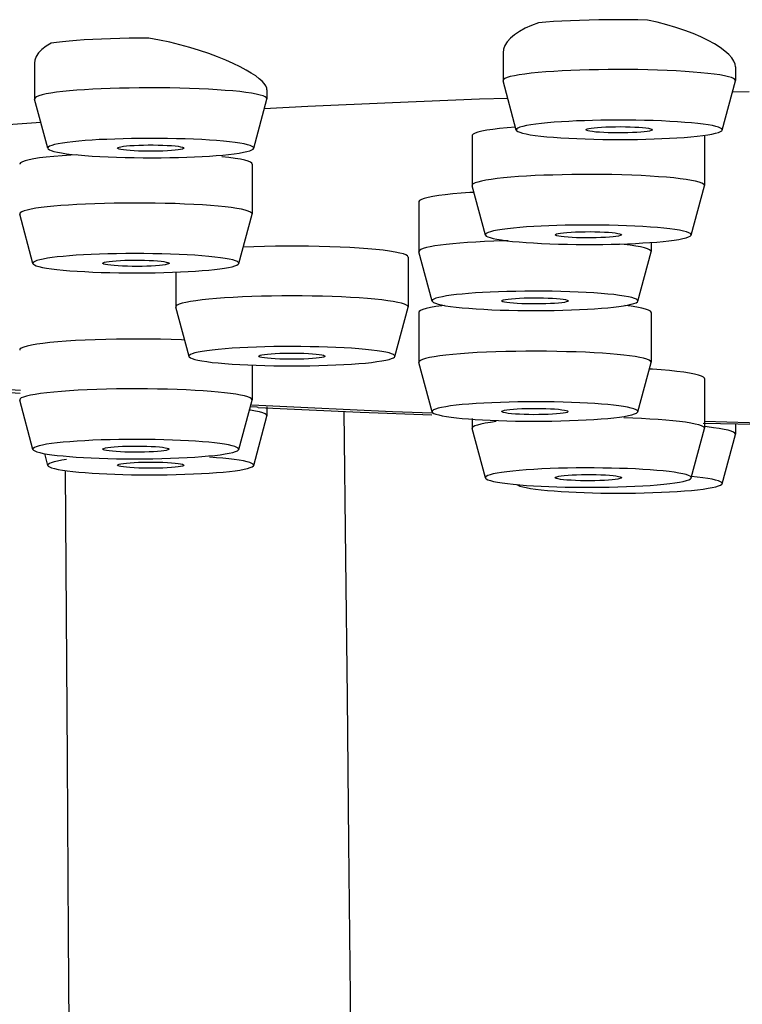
# Model space of a CAD drawing. Extents: x -559 to 8072, y -785 to 867.
# Tile 13 of 27: x 7665 to 7676, y -290 to -275. Entities that reach past the tile are written whole.
import ezdxf

# ---------------------------------------------------------------- set-up
doc = ezdxf.new("R2010")
doc.units = 0
doc.header["$LTSCALE"] = 2
doc.header["$MEASUREMENT"] = 0
doc.layers.add('02___PRT_ALL_AXES', color=7, linetype='CONTINUOUS')

msp = doc.modelspace()

# ---------------------------------------------------------------- linework, layer by layer
at = {"layer": '02___PRT_ALL_AXES', "color": 7, "linetype": 'Continuous'}
for p, q in [((7672.533, -275.249), (7672.533, -275.664)), ((7665.478, -275.405), (7665.478, -275.94)), ((7676.033, -275.457), (7676.033, -275.664)), ((7672.533, -275.664), (7672.533, -275.668)), ((7672.733, -276.411), (7672.533, -275.668)), ((7675.832, -276.411), (7676.032, -275.668)), ((7676.032, -275.668), (7676.033, -275.664)), ((7668.978, -275.805), (7668.978, -275.94)), ((7665.478, -275.94), (7665.479, -275.944)), ((7665.679, -276.686), (7665.479, -275.944)), ((7668.778, -276.686), (7668.977, -275.944)), ((7668.977, -275.944), (7668.978, -275.94)), ((7676.241, -275.834), (7675.986, -275.84)), ((7669.595, -276.056), (7668.938, -276.09)), ((7672.721, -276.366), (7672.595, -276.377)), ((7672.067, -276.495), (7672.067, -277.245)), ((7675.567, -276.495), (7675.567, -277.245)), ((7668.578, -276.852), (7668.498, -276.838)), ((7668.754, -276.924), (7668.754, -277.674)), ((7672.067, -277.245), (7672.067, -277.25)), ((7672.267, -277.992), (7672.067, -277.25)), ((7675.366, -277.992), (7675.566, -277.25)), ((7675.566, -277.25), (7675.567, -277.245)), ((7671.902, -277.363), (7671.777, -277.374)), ((7671.264, -277.491), (7671.264, -278.241)), ((7665.254, -277.674), (7665.254, -277.679)), ((7665.454, -278.421), (7665.254, -277.679)), ((7668.553, -278.421), (7668.753, -277.679)), ((7671.884, -278.115), (7671.777, -278.124)), ((7674.764, -278.104), (7674.764, -278.241)), ((7671.103, -278.324), (7671.103, -279.074)), ((7671.264, -278.241), (7671.265, -278.245)), ((7671.465, -278.988), (7671.265, -278.245)), ((7674.564, -278.988), (7674.764, -278.245)), ((7667.603, -278.552), (7667.603, -279.074)), ((7667.603, -279.074), (7667.604, -279.078)), ((7667.804, -279.821), (7667.604, -279.078)), ((7670.903, -279.821), (7671.102, -279.078)), ((7671.102, -279.079), (7671.103, -279.074)), ((7671.269, -279.145), (7671.264, -279.157)), ((7671.264, -279.157), (7671.264, -279.908)), ((7674.764, -279.157), (7674.764, -279.908)), ((7667.803, -279.817), (7667.803, -279.821)), ((7670.903, -279.821), (7670.903, -279.817)), ((7668.754, -279.952), (7668.754, -280.474)), ((7671.465, -280.654), (7671.265, -279.912)), ((7674.564, -280.654), (7674.764, -279.912)), ((7674.764, -279.912), (7674.764, -279.908)), ((7675.567, -280.153), (7675.567, -280.903)), ((7665.454, -281.221), (7665.254, -280.478)), ((7668.553, -281.221), (7668.753, -280.478)), ((7668.753, -280.478), (7668.754, -280.474)), ((7668.828, -280.587), (7668.726, -280.581)), ((7668.778, -281.462), (7668.978, -280.72)), ((7668.847, -280.588), (7668.828, -280.587)), ((7668.977, -280.72), (7668.978, -280.715)), ((7668.978, -280.58), (7668.978, -280.715)), ((7672.067, -280.754), (7672.067, -280.903)), ((7674.486, -280.751), (7674.35, -280.746)), ((7674.619, -280.757), (7674.486, -280.751)), ((7676.033, -280.833), (7676.033, -280.991)), ((7672.068, -280.896), (7672.067, -280.903)), ((7672.067, -280.903), (7672.067, -280.907)), ((7672.267, -281.65), (7672.067, -280.907)), ((7675.366, -281.65), (7675.566, -280.907)), ((7675.566, -280.907), (7675.567, -280.903)), ((7675.832, -281.738), (7676.032, -280.995)), ((7676.032, -280.995), (7676.033, -280.991)), ((7665.679, -281.462), (7665.631, -281.285)), ((7665.683, -281.447), (7665.678, -281.459)), ((7665.678, -281.459), (7665.679, -281.462)), ((7667.408, -281.415), (7667.478, -281.418)), ((7666.343, -281.579), (7666.453, -281.585)), ((7673.41, -281.855), (7673.522, -281.861)), ((7673.757, -281.871), (7673.881, -281.875)), ((7673.881, -281.875), (7674.007, -281.878)), ((7665.986, -288.539), (7666.019, -294.179))]:
    msp.add_line(p, q, dxfattribs=at)
for points in [[(7673.83, -274.755), (7673.686, -274.759), (7673.549, -274.764), (7673.419, -274.771), (7673.295, -274.778), (7673.177, -274.786), (7673.066, -274.795)], [(7674.707, -274.754), (7674.562, -274.751), (7674.416, -274.75), (7674.27, -274.749), (7674.123, -274.75), (7673.976, -274.752), (7673.83, -274.755)], [(7676.033, -275.457), (7676.028, -275.421), (7676.01, -275.374), (7675.978, -275.326), (7675.933, -275.275), (7675.874, -275.222), (7675.802, -275.169), (7675.717, -275.115), (7675.621, -275.061), (7675.513, -275.009), (7675.396, -274.959), (7675.271, -274.91), (7675.138, -274.865), (7674.999, -274.824), (7674.855, -274.787), (7674.707, -274.754)], [(7673.066, -274.795), (7672.96, -274.835), (7672.864, -274.878), (7672.779, -274.925), (7672.705, -274.975), (7672.644, -275.028), (7672.595, -275.082), (7672.56, -275.138), (7672.539, -275.195), (7672.533, -275.249)], [(7666.353, -275.047), (7666.226, -275.054), (7666.109, -275.063), (7666, -275.072), (7665.9, -275.082), (7665.809, -275.093), (7665.727, -275.105)], [(7667.199, -275.025), (7667.051, -275.025), (7666.905, -275.027), (7666.762, -275.03), (7666.623, -275.035), (7666.487, -275.04), (7666.353, -275.047)], [(7668.938, -275.712), (7668.905, -275.676), (7668.862, -275.638), (7668.808, -275.597), (7668.742, -275.554), (7668.664, -275.508), (7668.573, -275.459), (7668.47, -275.41), (7668.357, -275.36), (7668.232, -275.309), (7668.1, -275.26), (7667.961, -275.213), (7667.817, -275.168), (7667.667, -275.127), (7667.513, -275.089), (7667.357, -275.055), (7667.199, -275.025)], [(7665.727, -275.105), (7665.651, -275.149), (7665.587, -275.196), (7665.537, -275.247), (7665.502, -275.302), (7665.483, -275.36), (7665.478, -275.404)], [(7673.83, -275.505), (7673.691, -275.509), (7673.556, -275.514), (7673.424, -275.52), (7673.297, -275.528), (7673.176, -275.536), (7673.062, -275.546), (7672.957, -275.556), (7672.861, -275.568), (7672.777, -275.58), (7672.704, -275.593), (7672.643, -275.607), (7672.595, -275.621), (7672.561, -275.635), (7672.54, -275.649), (7672.533, -275.664)], [(7676.033, -275.664), (7676.026, -275.65), (7676.006, -275.636), (7675.973, -275.622), (7675.927, -275.608), (7675.868, -275.594), (7675.796, -275.581), (7675.713, -275.569), (7675.618, -275.558), (7675.513, -275.547), (7675.398, -275.537), (7675.274, -275.528), (7675.143, -275.521), (7675.005, -275.514), (7674.861, -275.508), (7674.714, -275.504), (7674.565, -275.501), (7674.415, -275.5), (7674.266, -275.5), (7674.118, -275.501), (7673.972, -275.502), (7673.83, -275.505)], [(7666.353, -275.797), (7666.231, -275.804), (7666.114, -275.812), (7666.004, -275.821), (7665.902, -275.832), (7665.808, -275.843), (7665.724, -275.855), (7665.652, -275.868), (7665.591, -275.881), (7665.543, -275.895), (7665.508, -275.909), (7665.486, -275.924), (7665.478, -275.94)], [(7668.978, -275.94), (7668.972, -275.926), (7668.953, -275.912), (7668.92, -275.898), (7668.874, -275.884), (7668.815, -275.87), (7668.744, -275.857), (7668.661, -275.845), (7668.567, -275.833), (7668.463, -275.823), (7668.349, -275.813), (7668.226, -275.804), (7668.095, -275.796), (7667.957, -275.79), (7667.813, -275.784), (7667.665, -275.78), (7667.513, -275.777), (7667.359, -275.775), (7667.205, -275.774), (7667.054, -275.775), (7666.904, -275.778), (7666.759, -275.781), (7666.618, -275.786), (7666.482, -275.791), (7666.353, -275.797)], [(7668.978, -275.807), (7668.974, -275.778), (7668.961, -275.746), (7668.938, -275.712)], [(7672.605, -275.934), (7672.178, -275.948), (7670.87, -275.999), (7669.595, -276.056)], [(7673.881, -276.266), (7673.758, -276.27), (7673.639, -276.274), (7673.524, -276.28), (7673.412, -276.287), (7673.304, -276.294), (7673.203, -276.303), (7673.11, -276.312), (7673.025, -276.322), (7672.95, -276.333), (7672.885, -276.344), (7672.831, -276.356), (7672.788, -276.368), (7672.758, -276.381), (7672.739, -276.394), (7672.733, -276.407), (7672.733, -276.411)], [(7675.832, -276.411), (7675.833, -276.408), (7675.827, -276.395), (7675.809, -276.382), (7675.78, -276.37), (7675.739, -276.357), (7675.686, -276.345), (7675.623, -276.334), (7675.549, -276.323), (7675.465, -276.313), (7675.372, -276.303), (7675.27, -276.295), (7675.159, -276.287), (7675.043, -276.28), (7674.921, -276.274), (7674.793, -276.269), (7674.663, -276.266), (7674.531, -276.263), (7674.398, -276.262), (7674.266, -276.261), (7674.136, -276.262), (7674.008, -276.263), (7673.881, -276.266)], [(7665.573, -276.295), (7664.863, -276.346), (7663.786, -276.433)], [(7672.379, -276.401), (7672.291, -276.414), (7672.216, -276.428), (7672.156, -276.443), (7672.112, -276.458), (7672.082, -276.474), (7672.068, -276.489), (7672.067, -276.495)], [(7672.595, -276.377), (7672.48, -276.389), (7672.379, -276.401)], [(7672.733, -276.411), (7672.738, -276.42), (7672.756, -276.433), (7672.785, -276.445), (7672.826, -276.457), (7672.879, -276.469), (7672.942, -276.481), (7673.016, -276.492), (7673.101, -276.502), (7673.194, -276.511), (7673.295, -276.52), (7673.406, -276.528), (7673.522, -276.535), (7673.644, -276.54), (7673.772, -276.545), (7673.902, -276.549), (7674.034, -276.552), (7674.167, -276.553), (7674.299, -276.553), (7674.429, -276.553), (7674.557, -276.551), (7674.684, -276.548)], [(7673.783, -276.407), (7673.786, -276.402), (7673.8, -276.395), (7673.824, -276.388), (7673.859, -276.382), (7673.904, -276.377), (7673.956, -276.372), (7674.015, -276.368), (7674.08, -276.364), (7674.153, -276.362)], [(7674.412, -276.453), (7674.336, -276.454), (7674.262, -276.454), (7674.19, -276.454), (7674.118, -276.452), (7674.049, -276.449), (7673.986, -276.445), (7673.93, -276.441), (7673.88, -276.435), (7673.841, -276.429), (7673.811, -276.423), (7673.792, -276.416), (7673.783, -276.409), (7673.783, -276.407)], [(7674.153, -276.362), (7674.229, -276.361), (7674.303, -276.36), (7674.376, -276.361), (7674.447, -276.363), (7674.517, -276.366), (7674.579, -276.369), (7674.635, -276.374), (7674.685, -276.379), (7674.725, -276.385), (7674.754, -276.392), (7674.774, -276.399), (7674.782, -276.406), (7674.783, -276.407)], [(7674.783, -276.407), (7674.779, -276.413), (7674.765, -276.42), (7674.741, -276.426), (7674.706, -276.432), (7674.661, -276.438), (7674.609, -276.443), (7674.55, -276.447), (7674.485, -276.45), (7674.412, -276.453)], [(7674.684, -276.548), (7674.807, -276.545), (7674.926, -276.54), (7675.041, -276.535), (7675.153, -276.528), (7675.262, -276.521), (7675.362, -276.512), (7675.455, -276.503), (7675.54, -276.493), (7675.616, -276.482), (7675.68, -276.471), (7675.734, -276.459), (7675.777, -276.446), (7675.807, -276.434), (7675.826, -276.421), (7675.832, -276.411)], [(7666.453, -276.556), (7666.344, -276.563), (7666.241, -276.57), (7666.146, -276.578), (7666.055, -276.587), (7665.971, -276.597), (7665.897, -276.608), (7665.833, -276.619), (7665.779, -276.631), (7665.736, -276.643), (7665.705, -276.656), (7665.685, -276.669), (7665.678, -276.682), (7665.679, -276.686)], [(7668.778, -276.686), (7668.778, -276.684), (7668.773, -276.671), (7668.756, -276.658), (7668.727, -276.645), (7668.686, -276.633), (7668.633, -276.621), (7668.571, -276.61), (7668.497, -276.599), (7668.413, -276.589), (7668.321, -276.579), (7668.22, -276.571), (7668.11, -276.563), (7667.995, -276.556), (7667.872, -276.55), (7667.744, -276.545), (7667.613, -276.541), (7667.479, -276.539), (7667.342, -276.537), (7667.206, -276.537), (7667.072, -276.537), (7666.939, -276.539), (7666.811, -276.542), (7666.687, -276.546), (7666.568, -276.551), (7666.453, -276.556)], [(7665.679, -276.686), (7665.683, -276.695), (7665.701, -276.707), (7665.729, -276.72), (7665.77, -276.732), (7665.823, -276.744), (7665.885, -276.756), (7665.959, -276.767), (7666.043, -276.777), (7666.135, -276.786), (7666.236, -276.795), (7666.346, -276.803), (7666.462, -276.81), (7666.584, -276.816), (7666.712, -276.821), (7666.843, -276.824), (7666.977, -276.827), (7667.114, -276.828), (7667.25, -276.829), (7667.384, -276.828), (7667.517, -276.826), (7667.645, -276.824), (7667.769, -276.82), (7667.888, -276.815), (7668.003, -276.809)], [(7666.728, -276.683), (7666.734, -276.676), (7666.75, -276.669), (7666.778, -276.662), (7666.815, -276.656), (7666.86, -276.651), (7666.915, -276.646), (7666.978, -276.642)], [(7667.478, -276.724), (7667.408, -276.727), (7667.337, -276.729), (7667.265, -276.73), (7667.191, -276.73), (7667.116, -276.729), (7667.045, -276.727), (7666.979, -276.724), (7666.916, -276.72), (7666.862, -276.715), (7666.816, -276.709), (7666.778, -276.703), (7666.75, -276.697), (7666.734, -276.69), (7666.728, -276.683)], [(7666.978, -276.642), (7667.048, -276.639), (7667.119, -276.637), (7667.191, -276.636), (7667.265, -276.636), (7667.34, -276.637), (7667.411, -276.639), (7667.477, -276.642), (7667.54, -276.646), (7667.595, -276.651), (7667.641, -276.656), (7667.678, -276.662), (7667.706, -276.669), (7667.722, -276.676), (7667.728, -276.683)], [(7667.728, -276.683), (7667.722, -276.69), (7667.706, -276.697), (7667.678, -276.703), (7667.641, -276.709), (7667.596, -276.715), (7667.542, -276.719), (7667.478, -276.724)], [(7668.003, -276.809), (7668.112, -276.803), (7668.215, -276.796), (7668.311, -276.787), (7668.401, -276.778), (7668.485, -276.768), (7668.559, -276.758), (7668.623, -276.746), (7668.677, -276.735), (7668.72, -276.722), (7668.751, -276.71), (7668.771, -276.697), (7668.778, -276.686)], [(7665.468, -276.845), (7665.395, -276.859), (7665.337, -276.874), (7665.294, -276.889), (7665.266, -276.905)], [(7665.766, -276.808), (7665.653, -276.819), (7665.554, -276.832), (7665.468, -276.845)], [(7666.102, -276.783), (7666.025, -276.788), (7665.892, -276.797), (7665.766, -276.808)], [(7668.498, -276.838), (7668.405, -276.825), (7668.299, -276.813)], [(7668.754, -276.924), (7668.749, -276.912), (7668.729, -276.897), (7668.694, -276.881), (7668.643, -276.867), (7668.578, -276.852)], [(7665.266, -276.905), (7665.254, -276.92), (7665.254, -276.924)], [(7673.147, -277.093), (7673.016, -277.098), (7672.888, -277.105), (7672.766, -277.113), (7672.651, -277.122), (7672.542, -277.132), (7672.443, -277.143), (7672.353, -277.155), (7672.274, -277.167), (7672.207, -277.18), (7672.153, -277.194), (7672.111, -277.208), (7672.083, -277.223), (7672.069, -277.237), (7672.067, -277.245)], [(7675.567, -277.245), (7675.565, -277.239), (7675.552, -277.224), (7675.526, -277.21), (7675.486, -277.196), (7675.434, -277.182), (7675.369, -277.169), (7675.291, -277.157), (7675.203, -277.145), (7675.103, -277.133), (7674.993, -277.123), (7674.874, -277.114), (7674.747, -277.106), (7674.612, -277.098), (7674.471, -277.092), (7674.324, -277.087), (7674.174, -277.083), (7674.023, -277.081), (7673.871, -277.08), (7673.72, -277.081), (7673.571, -277.083), (7673.426, -277.085), (7673.284, -277.089), (7673.147, -277.093)], [(7671.777, -277.374), (7671.663, -277.386), (7671.564, -277.398), (7671.478, -277.412), (7671.406, -277.426), (7671.347, -277.441), (7671.304, -277.456), (7671.277, -277.471), (7671.265, -277.487), (7671.264, -277.491)], [(7672.094, -277.351), (7672.035, -277.354), (7671.902, -277.363)], [(7665.766, -277.558), (7665.668, -277.568), (7665.578, -277.578), (7665.498, -277.59), (7665.427, -277.602), (7665.367, -277.616), (7665.32, -277.63), (7665.285, -277.644), (7665.262, -277.658), (7665.254, -277.673), (7665.254, -277.674)], [(7668.754, -277.674), (7668.749, -277.662), (7668.73, -277.647), (7668.697, -277.633), (7668.652, -277.619), (7668.593, -277.605), (7668.522, -277.592), (7668.44, -277.58), (7668.346, -277.569), (7668.242, -277.558), (7668.128, -277.548), (7668.006, -277.539), (7667.875, -277.531), (7667.738, -277.525), (7667.595, -277.519), (7667.447, -277.515), (7667.296, -277.512), (7667.142, -277.51), (7666.987, -277.51), (7666.832, -277.51), (7666.679, -277.512), (7666.529, -277.515), (7666.385, -277.52), (7666.246, -277.526), (7666.114, -277.533), (7665.99, -277.541), (7665.874, -277.549), (7665.766, -277.558)], [(7668.753, -277.679), (7668.754, -277.676), (7668.754, -277.674)], [(7673.224, -277.853), (7673.106, -277.859), (7672.995, -277.865), (7672.888, -277.871), (7672.786, -277.879), (7672.689, -277.888), (7672.601, -277.898), (7672.522, -277.908), (7672.451, -277.919), (7672.392, -277.931), (7672.344, -277.943), (7672.307, -277.956), (7672.281, -277.968), (7672.269, -277.981), (7672.267, -277.992)], [(7675.366, -277.992), (7675.365, -277.983), (7675.354, -277.97), (7675.331, -277.957), (7675.295, -277.945), (7675.249, -277.933), (7675.191, -277.921), (7675.122, -277.91), (7675.044, -277.899), (7674.956, -277.889), (7674.858, -277.88), (7674.752, -277.872), (7674.64, -277.865), (7674.519, -277.858), (7674.395, -277.853), (7674.265, -277.849), (7674.132, -277.845), (7673.998, -277.843), (7673.864, -277.842), (7673.729, -277.843), (7673.598, -277.844), (7673.47, -277.846), (7673.345, -277.849), (7673.224, -277.853)], [(7672.267, -277.992), (7672.268, -277.994), (7672.279, -278.007), (7672.303, -278.02), (7672.338, -278.032), (7672.384, -278.044), (7672.442, -278.056), (7672.511, -278.067), (7672.59, -278.078), (7672.678, -278.088), (7672.776, -278.097), (7672.881, -278.105), (7672.994, -278.112), (7673.114, -278.119), (7673.239, -278.124), (7673.368, -278.128), (7673.502, -278.131), (7673.636, -278.134), (7673.77, -278.134), (7673.904, -278.134), (7674.036, -278.133), (7674.163, -278.131), (7674.288, -278.128), (7674.41, -278.123)], [(7673.317, -277.988), (7673.321, -277.982), (7673.336, -277.975), (7673.362, -277.969), (7673.399, -277.963), (7673.444, -277.957), (7673.496, -277.952), (7673.557, -277.948), (7673.625, -277.945)], [(7674.008, -278.032), (7673.934, -278.034), (7673.861, -278.035), (7673.789, -278.035), (7673.715, -278.035), (7673.642, -278.033), (7673.575, -278.03), (7673.513, -278.026), (7673.456, -278.021), (7673.409, -278.016), (7673.371, -278.01), (7673.342, -278.003), (7673.324, -277.996), (7673.317, -277.989), (7673.317, -277.988)], [(7673.625, -277.945), (7673.699, -277.943), (7673.772, -277.942), (7673.845, -277.941), (7673.918, -277.942), (7673.991, -277.944), (7674.059, -277.947), (7674.12, -277.951), (7674.177, -277.956), (7674.224, -277.961), (7674.262, -277.967), (7674.291, -277.974), (7674.31, -277.981), (7674.316, -277.987), (7674.316, -277.988)], [(7674.316, -277.988), (7674.312, -277.995), (7674.297, -278.001), (7674.271, -278.008), (7674.234, -278.014), (7674.19, -278.02), (7674.137, -278.025), (7674.077, -278.029), (7674.008, -278.032)], [(7674.41, -278.123), (7674.527, -278.118), (7674.639, -278.112), (7674.745, -278.105), (7674.847, -278.098), (7674.944, -278.089), (7675.032, -278.079), (7675.111, -278.069), (7675.182, -278.058), (7675.241, -278.046), (7675.29, -278.034), (7675.327, -278.021), (7675.352, -278.009), (7675.365, -277.996), (7675.366, -277.992)], [(7671.071, -278.293), (7671.032, -278.278), (7670.978, -278.263), (7670.908, -278.248), (7670.825, -278.235), (7670.729, -278.222), (7670.619, -278.21), (7670.499, -278.199), (7670.368, -278.19), (7670.227, -278.181), (7670.08, -278.174), (7669.926, -278.168), (7669.765, -278.164), (7669.602, -278.161), (7669.437, -278.159), (7669.269, -278.159), (7669.104, -278.161), (7668.941, -278.164), (7668.78, -278.168), (7668.626, -278.174), (7668.62, -278.174)], [(7671.777, -278.124), (7671.679, -278.134), (7671.589, -278.145), (7671.508, -278.157), (7671.438, -278.169), (7671.378, -278.182), (7671.33, -278.196), (7671.295, -278.21), (7671.273, -278.225), (7671.264, -278.239), (7671.264, -278.241)], [(7672.61, -278.08), (7672.54, -278.081), (7672.395, -278.086), (7672.256, -278.092), (7672.125, -278.1), (7672, -278.107), (7671.884, -278.115)], [(7674.764, -278.241), (7674.759, -278.228), (7674.74, -278.214), (7674.708, -278.199), (7674.662, -278.185), (7674.603, -278.172), (7674.533, -278.159), (7674.45, -278.147), (7674.356, -278.135), (7674.284, -278.128)], [(7665.908, -278.314), (7665.82, -278.323), (7665.741, -278.333), (7665.671, -278.343), (7665.609, -278.354), (7665.555, -278.366), (7665.513, -278.378), (7665.482, -278.39), (7665.462, -278.403), (7665.454, -278.416), (7665.454, -278.421)], [(7668.553, -278.421), (7668.554, -278.419), (7668.549, -278.406), (7668.532, -278.393), (7668.504, -278.381), (7668.464, -278.368), (7668.411, -278.356), (7668.349, -278.345), (7668.276, -278.334), (7668.192, -278.324), (7668.1, -278.314), (7667.999, -278.306), (7667.89, -278.298), (7667.775, -278.291), (7667.654, -278.285), (7667.526, -278.28), (7667.396, -278.276), (7667.261, -278.273), (7667.124, -278.272), (7666.987, -278.271), (7666.851, -278.272), (7666.714, -278.274), (7666.582, -278.277), (7666.454, -278.281), (7666.331, -278.286), (7666.214, -278.292), (7666.105, -278.298), (7666.003, -278.306), (7665.908, -278.314)], [(7671.103, -278.324), (7671.095, -278.308), (7671.071, -278.293)], [(7674.764, -278.245), (7674.764, -278.243), (7674.764, -278.241)], [(7665.454, -278.421), (7665.459, -278.429), (7665.475, -278.442), (7665.504, -278.454), (7665.544, -278.467), (7665.596, -278.479), (7665.659, -278.49), (7665.732, -278.501), (7665.815, -278.511), (7665.907, -278.521), (7666.008, -278.53), (7666.117, -278.537), (7666.233, -278.544), (7666.354, -278.55), (7666.481, -278.555), (7666.612, -278.559), (7666.746, -278.562), (7666.883, -278.563), (7667.02, -278.564), (7667.157, -278.563), (7667.293, -278.561), (7667.426, -278.558), (7667.553, -278.554), (7667.677, -278.549), (7667.793, -278.543), (7667.902, -278.537), (7668.004, -278.529), (7668.1, -278.521)], [(7666.504, -278.418), (7666.504, -278.416), (7666.513, -278.409), (7666.532, -278.402), (7666.561, -278.396), (7666.6, -278.39), (7666.65, -278.384)], [(7667.357, -278.451), (7667.298, -278.456), (7667.235, -278.459), (7667.169, -278.462), (7667.097, -278.464), (7667.022, -278.465), (7666.948, -278.464), (7666.875, -278.463), (7666.803, -278.461), (7666.738, -278.457), (7666.678, -278.453), (7666.625, -278.448), (7666.58, -278.443), (7666.546, -278.436), (7666.521, -278.43), (7666.507, -278.423), (7666.504, -278.418)], [(7666.65, -278.384), (7666.709, -278.38), (7666.772, -278.376), (7666.839, -278.373), (7666.91, -278.371), (7666.986, -278.37), (7667.06, -278.371), (7667.133, -278.372), (7667.204, -278.374), (7667.27, -278.378), (7667.329, -278.382), (7667.383, -278.387), (7667.427, -278.392), (7667.462, -278.399), (7667.487, -278.405), (7667.501, -278.412), (7667.504, -278.417)], [(7667.504, -278.417), (7667.503, -278.419), (7667.495, -278.426), (7667.476, -278.433), (7667.447, -278.439), (7667.407, -278.445), (7667.357, -278.451)], [(7668.1, -278.521), (7668.187, -278.512), (7668.266, -278.502), (7668.336, -278.492), (7668.399, -278.481), (7668.452, -278.469), (7668.495, -278.457), (7668.526, -278.445), (7668.546, -278.432), (7668.553, -278.421)], [(7671.103, -279.074), (7671.097, -279.06), (7671.079, -279.047), (7671.048, -279.033), (7671.005, -279.019), (7670.949, -279.006), (7670.88, -278.994), (7670.8, -278.981), (7670.707, -278.97), (7670.604, -278.959), (7670.491, -278.949), (7670.368, -278.94), (7670.238, -278.932), (7670.101, -278.925), (7669.959, -278.919), (7669.812, -278.915), (7669.661, -278.912), (7669.508, -278.91), (7669.354, -278.909), (7669.2, -278.91), (7669.047, -278.912), (7668.896, -278.915), (7668.749, -278.919), (7668.607, -278.925), (7668.47, -278.932), (7668.339, -278.94), (7668.217, -278.949), (7668.104, -278.959), (7668, -278.969), (7667.907, -278.981), (7667.826, -278.993), (7667.758, -279.006), (7667.702, -279.02), (7667.658, -279.034), (7667.627, -279.047), (7667.609, -279.061), (7667.603, -279.074)], [(7671.918, -278.881), (7671.831, -278.89), (7671.752, -278.899), (7671.682, -278.91), (7671.619, -278.921), (7671.566, -278.932), (7671.523, -278.944), (7671.492, -278.957), (7671.472, -278.969), (7671.464, -278.982), (7671.465, -278.988)], [(7674.564, -278.988), (7674.564, -278.986), (7674.559, -278.973), (7674.543, -278.96), (7674.514, -278.947), (7674.474, -278.935), (7674.422, -278.923), (7674.359, -278.912), (7674.286, -278.901), (7674.203, -278.89), (7674.111, -278.881), (7674.01, -278.872), (7673.901, -278.864), (7673.785, -278.857), (7673.664, -278.851), (7673.537, -278.847), (7673.406, -278.843), (7673.272, -278.84), (7673.135, -278.838), (7672.998, -278.838), (7672.861, -278.839), (7672.725, -278.841), (7672.592, -278.844), (7672.465, -278.848), (7672.341, -278.853), (7672.225, -278.858), (7672.116, -278.865), (7672.014, -278.872), (7671.918, -278.881)], [(7672.661, -278.951), (7672.72, -278.946), (7672.783, -278.942), (7672.849, -278.94), (7672.921, -278.938), (7672.996, -278.937), (7673.07, -278.937), (7673.143, -278.939), (7673.215, -278.941), (7673.28, -278.944), (7673.34, -278.948), (7673.393, -278.953), (7673.438, -278.959), (7673.472, -278.965), (7673.497, -278.972), (7673.511, -278.979), (7673.514, -278.984)], [(7671.653, -279.054), (7671.613, -279.058), (7671.52, -279.071), (7671.44, -279.085), (7671.375, -279.1), (7671.324, -279.114), (7671.289, -279.13), (7671.269, -279.145)], [(7671.465, -278.988), (7671.469, -278.995), (7671.486, -279.008), (7671.514, -279.021), (7671.554, -279.033), (7671.607, -279.045), (7671.669, -279.057), (7671.742, -279.068), (7671.826, -279.078), (7671.918, -279.087), (7672.019, -279.096), (7672.128, -279.104), (7672.243, -279.111), (7672.364, -279.117), (7672.492, -279.122), (7672.622, -279.125), (7672.757, -279.128), (7672.894, -279.13), (7673.031, -279.13), (7673.167, -279.129), (7673.304, -279.128), (7673.436, -279.125), (7673.564, -279.121), (7673.687, -279.116), (7673.804, -279.11), (7673.913, -279.103), (7674.015, -279.096), (7674.11, -279.087)], [(7672.514, -278.984), (7672.515, -278.982), (7672.523, -278.975), (7672.542, -278.969), (7672.571, -278.962), (7672.611, -278.956), (7672.661, -278.951)], [(7673.368, -279.017), (7673.309, -279.022), (7673.246, -279.026), (7673.179, -279.029), (7673.108, -279.03), (7673.032, -279.031), (7672.958, -279.031), (7672.885, -279.03), (7672.814, -279.027), (7672.748, -279.024), (7672.689, -279.02), (7672.635, -279.015), (7672.591, -279.009), (7672.556, -279.003), (7672.531, -278.996), (7672.517, -278.989), (7672.514, -278.984)], [(7673.514, -278.984), (7673.514, -278.986), (7673.505, -278.993), (7673.486, -279), (7673.457, -279.006), (7673.418, -279.012), (7673.368, -279.017)], [(7674.11, -279.087), (7674.198, -279.079), (7674.277, -279.069), (7674.347, -279.059), (7674.409, -279.048), (7674.463, -279.036), (7674.505, -279.024), (7674.536, -279.012), (7674.556, -278.999), (7674.564, -278.988)], [(7674.623, -279.092), (7674.55, -279.078), (7674.464, -279.065), (7674.365, -279.052)], [(7674.764, -279.157), (7674.764, -279.153), (7674.752, -279.138), (7674.724, -279.122), (7674.681, -279.107), (7674.623, -279.092)], [(7667.376, -279.563), (7667.212, -279.56), (7667.045, -279.559), (7666.879, -279.559), (7666.714, -279.561), (7666.55, -279.564), (7666.392, -279.569), (7666.24, -279.575), (7666.093, -279.583), (7665.955, -279.592), (7665.827, -279.602), (7665.709, -279.613), (7665.603, -279.625), (7665.51, -279.638), (7665.43, -279.652), (7665.364, -279.666), (7665.314, -279.681), (7665.278, -279.696), (7665.258, -279.712), (7665.254, -279.724)], [(7667.737, -279.574), (7667.693, -279.572), (7667.536, -279.567), (7667.376, -279.563)], [(7670.903, -279.817), (7670.898, -279.805), (7670.882, -279.793), (7670.855, -279.781), (7670.816, -279.769), (7670.767, -279.757), (7670.707, -279.746), (7670.635, -279.735), (7670.553, -279.725), (7670.462, -279.715), (7670.362, -279.706), (7670.253, -279.698), (7670.138, -279.691), (7670.017, -279.685), (7669.89, -279.68), (7669.76, -279.676), (7669.626, -279.674), (7669.49, -279.672), (7669.354, -279.671), (7669.217, -279.672), (7669.081, -279.673), (7668.948, -279.676), (7668.818, -279.68), (7668.691, -279.685), (7668.57, -279.691), (7668.455, -279.698), (7668.346, -279.706), (7668.245, -279.715), (7668.154, -279.725), (7668.072, -279.735), (7668, -279.746), (7667.94, -279.757), (7667.89, -279.769), (7667.851, -279.781), (7667.824, -279.793), (7667.808, -279.805), (7667.803, -279.817)], [(7667.803, -279.821), (7667.808, -279.829), (7667.824, -279.841), (7667.851, -279.853), (7667.89, -279.865), (7667.939, -279.877), (7667.999, -279.888), (7668.071, -279.899), (7668.153, -279.91), (7668.244, -279.919), (7668.344, -279.928), (7668.453, -279.936), (7668.568, -279.943), (7668.689, -279.949), (7668.816, -279.954), (7668.946, -279.958), (7669.08, -279.961), (7669.216, -279.963), (7669.352, -279.963), (7669.489, -279.963), (7669.625, -279.961), (7669.758, -279.958), (7669.888, -279.954), (7670.015, -279.949), (7670.136, -279.943), (7670.251, -279.936), (7670.36, -279.928), (7670.461, -279.92), (7670.552, -279.91), (7670.634, -279.899), (7670.706, -279.889), (7670.766, -279.877), (7670.816, -279.866), (7670.855, -279.854), (7670.882, -279.842), (7670.898, -279.83), (7670.903, -279.821)], [(7668.853, -279.817), (7668.86, -279.81), (7668.876, -279.803), (7668.903, -279.797), (7668.94, -279.791), (7668.987, -279.785), (7669.041, -279.78), (7669.103, -279.777), (7669.171, -279.773), (7669.242, -279.771), (7669.315, -279.77), (7669.391, -279.77), (7669.464, -279.771), (7669.535, -279.773), (7669.603, -279.777), (7669.665, -279.78), (7669.719, -279.785), (7669.766, -279.791), (7669.804, -279.797), (7669.83, -279.803), (7669.846, -279.81), (7669.853, -279.817)], [(7669.853, -279.817), (7669.846, -279.825), (7669.83, -279.831), (7669.804, -279.838), (7669.766, -279.844), (7669.719, -279.849), (7669.665, -279.854), (7669.603, -279.858), (7669.535, -279.861), (7669.464, -279.863), (7669.391, -279.864), (7669.315, -279.864), (7669.242, -279.863), (7669.171, -279.861), (7669.103, -279.858), (7669.041, -279.854), (7668.987, -279.849), (7668.94, -279.844), (7668.903, -279.838), (7668.876, -279.831), (7668.86, -279.825), (7668.853, -279.817)], [(7674.252, -279.791), (7674.145, -279.781), (7674.03, -279.773), (7673.906, -279.765), (7673.774, -279.758), (7673.635, -279.753), (7673.49, -279.749), (7673.341, -279.745), (7673.188, -279.743), (7673.033, -279.742), (7672.878, -279.743), (7672.724, -279.745), (7672.573, -279.748), (7672.425, -279.752), (7672.282, -279.758), (7672.144, -279.764), (7672.014, -279.772), (7671.891, -279.781), (7671.777, -279.791), (7671.673, -279.801), (7671.579, -279.813), (7671.497, -279.825), (7671.426, -279.838), (7671.367, -279.852), (7671.321, -279.866), (7671.289, -279.88), (7671.27, -279.895), (7671.264, -279.908)], [(7674.764, -279.908), (7674.764, -279.906), (7674.756, -279.891), (7674.734, -279.876), (7674.699, -279.862), (7674.651, -279.849), (7674.592, -279.836), (7674.521, -279.824), (7674.44, -279.812), (7674.35, -279.801), (7674.252, -279.791)], [(7671.264, -279.908), (7671.264, -279.909), (7671.265, -279.912)], [(7675.567, -280.153), (7675.566, -280.147), (7675.552, -280.131), (7675.522, -280.116), (7675.477, -280.101), (7675.417, -280.086), (7675.342, -280.072), (7675.254, -280.059), (7675.153, -280.046), (7675.039, -280.035), (7674.915, -280.024), (7674.782, -280.015), (7674.736, -280.013)], [(7664.092, -280.24), (7664.863, -280.302), (7665.265, -280.331)], [(7664.079, -280.289), (7664.441, -280.317), (7665.262, -280.375)], [(7668.241, -280.357), (7668.135, -280.348), (7668.019, -280.339), (7667.895, -280.332), (7667.763, -280.325), (7667.624, -280.32), (7667.48, -280.315), (7667.33, -280.312), (7667.177, -280.31), (7667.023, -280.309), (7666.868, -280.31), (7666.714, -280.311), (7666.562, -280.314), (7666.414, -280.319), (7666.271, -280.324), (7666.134, -280.331), (7666.003, -280.339), (7665.881, -280.347), (7665.767, -280.357), (7665.663, -280.368), (7665.569, -280.38), (7665.486, -280.392), (7665.415, -280.405), (7665.357, -280.418), (7665.311, -280.432), (7665.278, -280.446), (7665.259, -280.461), (7665.254, -280.474)], [(7668.754, -280.474), (7668.754, -280.473), (7668.745, -280.458), (7668.723, -280.443), (7668.688, -280.428), (7668.641, -280.415), (7668.581, -280.403), (7668.511, -280.391), (7668.43, -280.379), (7668.34, -280.368), (7668.241, -280.357)], [(7665.254, -280.474), (7665.254, -280.476), (7665.254, -280.478)], [(7668.75, -280.548), (7669.595, -280.592), (7670.87, -280.649), (7671.464, -280.672)], [(7674.11, -280.547), (7674.016, -280.539), (7673.914, -280.532), (7673.805, -280.525), (7673.689, -280.519), (7673.565, -280.514), (7673.438, -280.51), (7673.305, -280.507), (7673.169, -280.505), (7673.033, -280.504), (7672.896, -280.505), (7672.758, -280.506), (7672.624, -280.509), (7672.493, -280.513), (7672.366, -280.518), (7672.244, -280.524), (7672.129, -280.531), (7672.019, -280.538), (7671.919, -280.547), (7671.826, -280.557), (7671.743, -280.567), (7671.67, -280.578), (7671.607, -280.589), (7671.555, -280.601), (7671.515, -280.614), (7671.486, -280.626), (7671.469, -280.639), (7671.464, -280.652), (7671.465, -280.654)], [(7674.564, -280.654), (7674.564, -280.649), (7674.556, -280.636), (7674.536, -280.623), (7674.505, -280.611), (7674.463, -280.599), (7674.41, -280.587), (7674.348, -280.576), (7674.278, -280.566), (7674.199, -280.556), (7674.11, -280.547)], [(7668.978, -280.715), (7668.97, -280.7), (7668.949, -280.686), (7668.914, -280.671), (7668.866, -280.657), (7668.805, -280.643), (7668.732, -280.63), (7668.713, -280.628)], [(7668.847, -280.588), (7670.38, -280.659), (7671.463, -280.701)], [(7670.133, -280.647), (7670.16, -282.865), (7670.184, -284.951), (7670.208, -287.149), (7670.232, -289.458), (7670.256, -291.876), (7670.28, -294.401), (7670.304, -297.031), (7670.328, -299.765), (7670.352, -302.6), (7670.376, -305.534)], [(7671.465, -280.654), (7671.472, -280.665), (7671.492, -280.678), (7671.523, -280.69), (7671.565, -280.702), (7671.618, -280.714), (7671.68, -280.725), (7671.751, -280.735), (7671.83, -280.745), (7671.918, -280.754)], [(7671.918, -280.754), (7672.013, -280.762), (7672.114, -280.77), (7672.223, -280.776), (7672.34, -280.782), (7672.463, -280.787), (7672.591, -280.791), (7672.723, -280.794), (7672.859, -280.796), (7672.996, -280.797), (7673.133, -280.796), (7673.27, -280.795), (7673.404, -280.792), (7673.535, -280.788), (7673.663, -280.783), (7673.784, -280.777), (7673.9, -280.77), (7674.009, -280.763), (7674.11, -280.754), (7674.202, -280.744), (7674.286, -280.734), (7674.359, -280.723), (7674.421, -280.712), (7674.473, -280.7), (7674.514, -280.687), (7674.542, -280.675), (7674.559, -280.662), (7674.564, -280.654)], [(7672.514, -280.65), (7672.517, -280.645), (7672.531, -280.638), (7672.556, -280.632), (7672.591, -280.625), (7672.635, -280.62), (7672.689, -280.615), (7672.748, -280.611), (7672.814, -280.607), (7672.885, -280.605), (7672.958, -280.604), (7673.032, -280.603), (7673.108, -280.604), (7673.179, -280.606), (7673.246, -280.609), (7673.309, -280.612), (7673.368, -280.617)], [(7672.661, -280.684), (7672.611, -280.678), (7672.571, -280.672), (7672.542, -280.666), (7672.523, -280.659), (7672.515, -280.652), (7672.514, -280.65)], [(7673.514, -280.651), (7673.511, -280.656), (7673.497, -280.663), (7673.472, -280.669), (7673.438, -280.676), (7673.393, -280.681), (7673.34, -280.686), (7673.28, -280.69), (7673.215, -280.694), (7673.143, -280.696), (7673.07, -280.697), (7672.996, -280.698), (7672.921, -280.697), (7672.849, -280.695), (7672.783, -280.692), (7672.72, -280.689), (7672.661, -280.684)], [(7673.368, -280.617), (7673.418, -280.623), (7673.457, -280.629), (7673.486, -280.635), (7673.505, -280.642), (7673.514, -280.649), (7673.514, -280.651)], [(7672.432, -280.802), (7672.343, -280.814), (7672.266, -280.827), (7672.2, -280.84), (7672.147, -280.854), (7672.108, -280.868), (7672.081, -280.882), (7672.068, -280.896)], [(7675.567, -280.903), (7675.565, -280.895), (7675.55, -280.881), (7675.523, -280.866), (7675.481, -280.852), (7675.427, -280.839), (7675.36, -280.825), (7675.281, -280.812), (7675.191, -280.8), (7675.092, -280.79), (7674.984, -280.78), (7674.868, -280.772), (7674.746, -280.764), (7674.619, -280.757)], [(7675.549, -280.824), (7676.853, -280.85), (7678.514, -280.873), (7680.105, -280.887)], [(7675.569, -280.798), (7676.241, -280.814), (7677.629, -280.838), (7679.026, -280.855), (7680.105, -280.863)], [(7676.033, -280.991), (7676.025, -280.976), (7676.005, -280.961), (7675.97, -280.947), (7675.923, -280.933), (7675.862, -280.92), (7675.79, -280.907), (7675.705, -280.895), (7675.609, -280.883), (7675.567, -280.878)], [(7668.1, -281.114), (7668.005, -281.106), (7667.904, -281.098), (7667.795, -281.091), (7667.678, -281.086), (7667.555, -281.081), (7667.427, -281.077), (7667.295, -281.074), (7667.159, -281.072), (7667.022, -281.071), (7666.885, -281.071), (7666.748, -281.073), (7666.614, -281.076), (7666.483, -281.079), (7666.355, -281.084), (7666.234, -281.09), (7666.118, -281.097), (7666.009, -281.105), (7665.908, -281.114), (7665.816, -281.123), (7665.732, -281.134), (7665.659, -281.144), (7665.597, -281.156), (7665.545, -281.168), (7665.504, -281.18), (7665.476, -281.193), (7665.459, -281.206), (7665.454, -281.219), (7665.454, -281.221)], [(7668.553, -281.221), (7668.554, -281.216), (7668.546, -281.203), (7668.526, -281.19), (7668.495, -281.177), (7668.453, -281.165), (7668.4, -281.154), (7668.338, -281.143), (7668.267, -281.132), (7668.188, -281.123), (7668.1, -281.114)], [(7665.454, -281.221), (7665.462, -281.232), (7665.482, -281.244), (7665.513, -281.257), (7665.555, -281.269), (7665.608, -281.281), (7665.67, -281.292), (7665.74, -281.302), (7665.819, -281.311), (7665.908, -281.32)], [(7665.908, -281.32), (7666.002, -281.329), (7666.104, -281.336), (7666.213, -281.343), (7666.329, -281.349), (7666.453, -281.354), (7666.58, -281.358), (7666.713, -281.361), (7666.849, -281.362), (7666.985, -281.363), (7667.122, -281.363), (7667.26, -281.361), (7667.394, -281.359), (7667.525, -281.355), (7667.652, -281.35), (7667.774, -281.344), (7667.889, -281.337), (7667.999, -281.329), (7668.099, -281.32), (7668.192, -281.311), (7668.275, -281.301), (7668.348, -281.29), (7668.411, -281.278), (7668.463, -281.266), (7668.503, -281.254), (7668.532, -281.241), (7668.549, -281.228), (7668.553, -281.221)], [(7666.504, -281.217), (7666.507, -281.212), (7666.521, -281.205), (7666.546, -281.198), (7666.58, -281.192), (7666.625, -281.186), (7666.678, -281.181), (7666.738, -281.177), (7666.803, -281.174), (7666.875, -281.172), (7666.948, -281.17), (7667.022, -281.17), (7667.097, -281.171), (7667.169, -281.173), (7667.235, -281.175), (7667.298, -281.179), (7667.357, -281.184)], [(7666.65, -281.25), (7666.6, -281.245), (7666.561, -281.239), (7666.532, -281.233), (7666.513, -281.226), (7666.504, -281.219), (7666.504, -281.217)], [(7667.504, -281.217), (7667.501, -281.222), (7667.487, -281.229), (7667.462, -281.236), (7667.427, -281.242), (7667.383, -281.248), (7667.329, -281.253), (7667.27, -281.257), (7667.204, -281.26), (7667.133, -281.263), (7667.06, -281.264), (7666.986, -281.264), (7666.91, -281.263), (7666.839, -281.262), (7666.772, -281.259), (7666.709, -281.255), (7666.65, -281.25)], [(7667.357, -281.184), (7667.407, -281.189), (7667.447, -281.195), (7667.476, -281.202), (7667.495, -281.208), (7667.503, -281.215), (7667.504, -281.217)], [(7665.679, -281.462), (7665.685, -281.472), (7665.704, -281.485), (7665.735, -281.498), (7665.778, -281.51), (7665.833, -281.522), (7665.897, -281.533), (7665.97, -281.544)], [(7665.96, -281.375), (7665.886, -281.385), (7665.823, -281.397), (7665.771, -281.409), (7665.73, -281.421), (7665.701, -281.434), (7665.683, -281.447)], [(7666.453, -281.585), (7666.567, -281.591), (7666.686, -281.595), (7666.809, -281.599), (7666.937, -281.602), (7667.071, -281.604), (7667.205, -281.605), (7667.341, -281.604), (7667.477, -281.603), (7667.611, -281.6), (7667.742, -281.596), (7667.871, -281.591), (7667.993, -281.586), (7668.109, -281.579), (7668.219, -281.571), (7668.32, -281.562), (7668.413, -281.553), (7668.497, -281.542), (7668.57, -281.532), (7668.633, -281.52), (7668.685, -281.508), (7668.726, -281.496), (7668.755, -281.483), (7668.773, -281.47), (7668.778, -281.462)], [(7666.728, -281.459), (7666.734, -281.451), (7666.75, -281.445), (7666.778, -281.438), (7666.816, -281.432)], [(7666.978, -281.499), (7666.915, -281.495), (7666.86, -281.49), (7666.815, -281.485), (7666.778, -281.479), (7666.75, -281.472), (7666.734, -281.466), (7666.728, -281.459)], [(7666.816, -281.432), (7666.862, -281.426), (7666.916, -281.422), (7666.979, -281.418), (7667.045, -281.415)], [(7667.728, -281.458), (7667.722, -281.466), (7667.706, -281.472), (7667.678, -281.479), (7667.641, -281.485), (7667.595, -281.491), (7667.54, -281.495), (7667.477, -281.499), (7667.411, -281.502), (7667.34, -281.504), (7667.265, -281.505), (7667.191, -281.506), (7667.119, -281.505), (7667.048, -281.502), (7666.978, -281.499)], [(7667.045, -281.415), (7667.116, -281.413), (7667.191, -281.412), (7667.265, -281.412), (7667.337, -281.413), (7667.408, -281.415)], [(7667.478, -281.418), (7667.542, -281.422), (7667.596, -281.427), (7667.641, -281.432), (7667.678, -281.438), (7667.706, -281.445)], [(7667.706, -281.445), (7667.722, -281.452), (7667.728, -281.458)], [(7668.402, -281.363), (7668.312, -281.354), (7668.216, -281.346), (7668.113, -281.339)], [(7668.778, -281.462), (7668.778, -281.458), (7668.771, -281.445), (7668.752, -281.432), (7668.721, -281.419), (7668.678, -281.407), (7668.623, -281.395), (7668.559, -281.384), (7668.486, -281.373), (7668.402, -281.363)], [(7665.941, -281.54), (7665.97, -285.887), (7665.986, -288.539)], [(7665.97, -281.544), (7666.054, -281.554), (7666.144, -281.563), (7666.24, -281.571), (7666.343, -281.579)], [(7674.41, -281.511), (7674.289, -281.507), (7674.165, -281.504), (7674.038, -281.502), (7673.906, -281.5), (7673.771, -281.5), (7673.637, -281.501), (7673.503, -281.503), (7673.37, -281.506), (7673.241, -281.511), (7673.116, -281.516), (7672.995, -281.522), (7672.882, -281.53), (7672.777, -281.538), (7672.679, -281.547), (7672.59, -281.557), (7672.512, -281.567), (7672.443, -281.579), (7672.385, -281.59), (7672.338, -281.602), (7672.303, -281.615), (7672.279, -281.628), (7672.268, -281.64), (7672.267, -281.65)], [(7673.317, -281.646), (7673.317, -281.645), (7673.324, -281.638), (7673.342, -281.632), (7673.371, -281.625), (7673.409, -281.619), (7673.456, -281.614), (7673.513, -281.609), (7673.575, -281.605), (7673.642, -281.602), (7673.715, -281.6), (7673.789, -281.599), (7673.861, -281.599), (7673.934, -281.6), (7674.008, -281.603)], [(7674.008, -281.603), (7674.077, -281.606), (7674.137, -281.61), (7674.19, -281.615), (7674.234, -281.62), (7674.271, -281.627), (7674.297, -281.633), (7674.312, -281.64), (7674.316, -281.646)], [(7675.366, -281.65), (7675.365, -281.639), (7675.352, -281.626), (7675.327, -281.614), (7675.29, -281.601), (7675.242, -281.589), (7675.183, -281.577), (7675.112, -281.566), (7675.033, -281.556), (7674.945, -281.546), (7674.849, -281.537), (7674.747, -281.529), (7674.64, -281.522), (7674.528, -281.516), (7674.41, -281.511)], [(7672.267, -281.65), (7672.269, -281.653), (7672.281, -281.666), (7672.306, -281.679), (7672.343, -281.691), (7672.391, -281.704), (7672.451, -281.715), (7672.521, -281.726), (7672.6, -281.737), (7672.688, -281.746), (7672.784, -281.755), (7672.886, -281.763), (7672.993, -281.77), (7673.105, -281.776), (7673.224, -281.781)], [(7672.745, -281.752), (7672.758, -281.76), (7672.788, -281.773), (7672.83, -281.785), (7672.884, -281.797), (7672.949, -281.808), (7673.024, -281.819), (7673.109, -281.829), (7673.202, -281.839), (7673.302, -281.847), (7673.41, -281.855)], [(7673.224, -281.781), (7673.344, -281.785), (7673.468, -281.789), (7673.596, -281.791), (7673.727, -281.792), (7673.862, -281.792), (7673.996, -281.791), (7674.13, -281.789), (7674.263, -281.786), (7674.393, -281.782), (7674.517, -281.777), (7674.638, -281.77), (7674.751, -281.763), (7674.856, -281.755), (7674.955, -281.745), (7675.043, -281.736), (7675.122, -281.725), (7675.191, -281.714), (7675.248, -281.702), (7675.295, -281.69), (7675.33, -281.678), (7675.354, -281.665), (7675.365, -281.652), (7675.366, -281.65)], [(7673.625, -281.69), (7673.557, -281.686), (7673.496, -281.682), (7673.444, -281.678), (7673.399, -281.672), (7673.362, -281.666), (7673.336, -281.659), (7673.321, -281.652), (7673.317, -281.646)], [(7674.316, -281.646), (7674.316, -281.647), (7674.31, -281.654), (7674.291, -281.661), (7674.262, -281.667), (7674.224, -281.673), (7674.177, -281.679), (7674.12, -281.684), (7674.059, -281.687), (7673.991, -281.69), (7673.918, -281.692), (7673.845, -281.693), (7673.772, -281.693), (7673.699, -281.692), (7673.625, -281.69)], [(7675.832, -281.738), (7675.833, -281.734), (7675.826, -281.721), (7675.807, -281.708), (7675.777, -281.695), (7675.735, -281.683), (7675.681, -281.671), (7675.617, -281.66), (7675.541, -281.649), (7675.456, -281.639), (7675.372, -281.63)], [(7675.78, -281.772), (7675.809, -281.759), (7675.827, -281.746), (7675.832, -281.738)], [(7673.522, -281.861), (7673.637, -281.867), (7673.757, -281.871)], [(7674.007, -281.878), (7674.135, -281.879), (7674.264, -281.88), (7674.396, -281.88), (7674.53, -281.878)], [(7674.53, -281.878), (7674.661, -281.876), (7674.791, -281.872), (7674.919, -281.867)], [(7674.919, -281.867), (7675.041, -281.861), (7675.158, -281.855), (7675.268, -281.847), (7675.37, -281.838), (7675.463, -281.829), (7675.548, -281.818), (7675.622, -281.807), (7675.685, -281.796), (7675.738, -281.784), (7675.78, -281.772)]]:
    msp.add_lwpolyline(points, dxfattribs=at)

doc.saveas('drawing.dxf')
